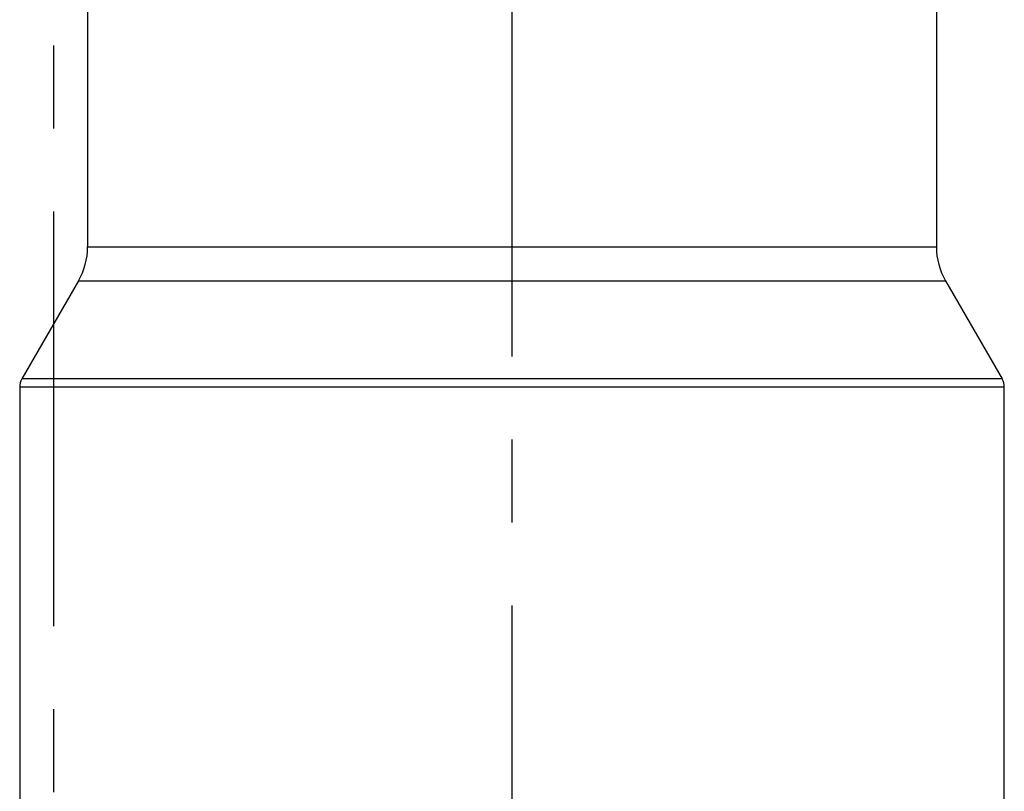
# Model space of a CAD drawing. Header units: millimetres. Extents: x 401 to 599, y 348 to 652.
# Tile 4 of 7: x 498 to 556, y 500 to 545. Entities that reach past the tile are written whole.
import ezdxf

# ---------------------------------------------------------------- set-up
doc = ezdxf.new("R2010")
doc.units = ezdxf.units.MM
doc.header["$LTSCALE"] = 65.185185
doc.linetypes.add('CENTER', pattern=[0.6, 0.375, -0.075, 0.075, -0.075])
for name, color, linetype in [('ACHSEN_S', 7, 'CONTINUOUS'), ('FLAECHEN', 7, 'CONTINUOUS'), ('KONST.EL_MIT_GEO', 7, 'CONTINUOUS')]:
    doc.layers.add(name, color=color, linetype=linetype)

msp = doc.modelspace()

# ---------------------------------------------------------------- linework, layer by layer
at = {"layer": 'ACHSEN_S', "color": 2, "linetype": 'CENTER'}
msp.add_line((500, 651.5), (500, 348.5), dxfattribs=at)
at = {"layer": 'FLAECHEN', "color": 2, "linetype": 'CENTER'}
msp.add_line((527, 486.5), (527, 589), dxfattribs=at)
at = {"layer": 'FLAECHEN', "color": 7, "linetype": 'Continuous'}
for p, q in [((502, 581.5), (502, 532.072)), ((552, 581.5), (552, 532.072)), ((501.464, 530.072), (498.134, 524.304)), ((552.536, 530.072), (555.866, 524.304)), ((498, 523.804), (498, 494)), ((556, 475.487), (556, 523.804))]:
    msp.add_line(p, q, dxfattribs=at)
at = {"layer": 'KONST.EL_MIT_GEO', "color": 7, "linetype": 'Continuous'}
for p, q in [((502, 532.072), (552, 532.072)), ((501.464, 530.072), (552.536, 530.072)), ((556, 523.804), (498, 523.804)), ((555.866, 524.304), (498.134, 524.304))]:
    msp.add_line(p, q, dxfattribs=at)
for centre, radius, start, end in [((498, 532.072), 4, 330, 360), ((556, 532.072), 4, 180, 210), ((499, 523.804), 1, 150, 180), ((555, 523.804), 1, 0, 30)]:
    msp.add_arc(centre, radius, start, end, dxfattribs=at)

doc.saveas('drawing.dxf')
